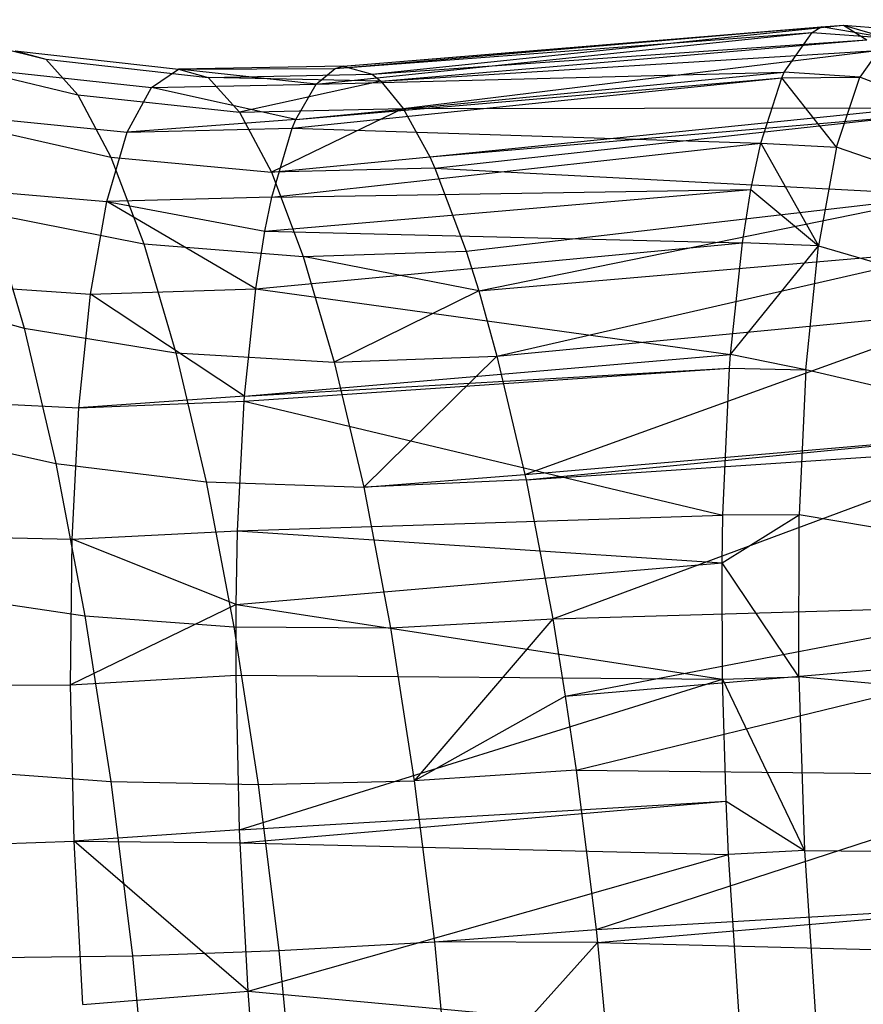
# Model space of a CAD drawing. Extents: x -18.9 to 18.9, y -18.9 to 18.9.
# Tile 48 of 52: x -0.3 to 1.1, y 8.3 to 9.9. Entities that reach past the tile are written whole.
import ezdxf

# ---------------------------------------------------------------- set-up
doc = ezdxf.new("R2010")
doc.units = 0
doc.header["$LTSCALE"] = 2.54
doc.layers.get('0').update_dxf_attribs({"color": 13, "linetype": 'CONTINUOUS'})

# ---------------------------------------------------------------- blocks, each defined once
blk = doc.blocks.new('SATELLITE-S-SENSOR-8011-80')
at = {"color": 0}
for p, q in [((18.7274, 9.9026, 21.0737), (18.987, 9.8378, 21.1312)), ((18.7274, 9.9026, 21.0737), (18.987, 9.8378, 21.1312)), ((19.4619, 9.8224, 21.5747), (20.2592, 9.8907, 21.7158)), ((19.4619, 9.8224, 21.5747), (20.2592, 9.8907, 21.7158)), ((19.4747, 9.8265, 21.5003), (20.2956, 9.8934, 21.5086)), ((19.4747, 9.8265, 21.5003), (20.2956, 9.8934, 21.5086)), ((19.4747, 9.8265, 21.5003), (20.2592, 9.8907, 21.7158)), ((19.4747, 9.8265, 21.5003), (20.2592, 9.8907, 21.7158)), ((19.5227, 9.8131, 21.2354), (20.2956, 9.8934, 21.5086)), ((19.5227, 9.8131, 21.2354), (20.2956, 9.8934, 21.5086)), ((20.2443, 9.8815, 21.8043), (20.2592, 9.8907, 21.7158)), ((20.2443, 9.8815, 21.8043), (20.2592, 9.8907, 21.7158)), ((20.2592, 9.8907, 21.7158), (20.2956, 9.8934, 21.5086)), ((20.2592, 9.8907, 21.7158), (20.2956, 9.8934, 21.5086)), ((20.3676, 9.8725, 21.8235), (20.2592, 9.8907, 21.7158)), ((20.3676, 9.8725, 21.8235), (20.2592, 9.8907, 21.7158)), ((20.2956, 9.8934, 21.5086), (20.334, 9.8698, 21.3032)), ((20.2956, 9.8934, 21.5086), (20.334, 9.8698, 21.3032)), ((20.2956, 9.8934, 21.5086), (20.4183, 9.8843, 21.5313)), ((20.2956, 9.8934, 21.5086), (20.4183, 9.8843, 21.5313)), ((20.2956, 9.8934, 21.5086), (20.3676, 9.8725, 21.8235)), ((20.2956, 9.8934, 21.5086), (20.3676, 9.8725, 21.8235)), ((19.4305, 9.7966, 21.7646), (20.2443, 9.8815, 21.8043)), ((19.4305, 9.7966, 21.7646), (20.2443, 9.8815, 21.8043)), ((19.4619, 9.8224, 21.5747), (20.2443, 9.8815, 21.8043)), ((19.4619, 9.8224, 21.5747), (20.2443, 9.8815, 21.8043)), ((20.1986, 9.8164, 22.0938), (20.2443, 9.8815, 21.8043)), ((20.1986, 9.8164, 22.0938), (20.2443, 9.8815, 21.8043)), ((20.2443, 9.8815, 21.8043), (20.3676, 9.8725, 21.8235)), ((20.2443, 9.8815, 21.8043), (20.3676, 9.8725, 21.8235)), ((20.3676, 9.8725, 21.8235), (20.3225, 9.8082, 22.1097)), ((20.3676, 9.8725, 21.8235), (20.3225, 9.8082, 22.1097)), ((19.5227, 9.8131, 21.2354), (20.334, 9.8698, 21.3032)), ((19.5227, 9.8131, 21.2354), (20.334, 9.8698, 21.3032)), ((19.5367, 9.8016, 21.1621), (20.334, 9.8698, 21.3032)), ((19.5367, 9.8016, 21.1621), (20.334, 9.8698, 21.3032)), ((18.7828, 9.841, 20.7904), (19.0398, 9.7791, 20.8615)), ((18.7828, 9.841, 20.7904), (19.0398, 9.7791, 20.8615)), ((18.9369, 9.8517, 21.4074), (18.987, 9.8378, 21.1312)), ((18.9369, 9.8517, 21.4074), (19.2051, 9.8213, 21.4532)), ((18.9369, 9.8517, 21.4074), (18.987, 9.8378, 21.1312)), ((18.9369, 9.8517, 21.4074), (19.2051, 9.8213, 21.4532)), ((19.5367, 9.8016, 21.1621), (20.3509, 9.8518, 21.2164)), ((19.5367, 9.8016, 21.1621), (20.3509, 9.8518, 21.2164)), ((19.5733, 9.7568, 20.9767), (20.3509, 9.8518, 21.2164)), ((19.5733, 9.7568, 20.9767), (20.3509, 9.8518, 21.2164)), ((18.987, 9.8378, 21.1312), (19.0398, 9.7791, 20.8615)), ((18.987, 9.8378, 21.1312), (19.2536, 9.8077, 21.1854)), ((18.987, 9.8378, 21.1312), (19.0398, 9.7791, 20.8615)), ((18.987, 9.8378, 21.1312), (19.2536, 9.8077, 21.1854)), ((19.4747, 9.8265, 21.5003), (19.2051, 9.8213, 21.4532)), ((19.4747, 9.8265, 21.5003), (19.2051, 9.8213, 21.4532)), ((19.2051, 9.8213, 21.4532), (19.4619, 9.8224, 21.5747)), ((19.2051, 9.8213, 21.4532), (19.4619, 9.8224, 21.5747)), ((19.4305, 9.7966, 21.7646), (19.4619, 9.8224, 21.5747)), ((19.4305, 9.7966, 21.7646), (19.4619, 9.8224, 21.5747)), ((19.4619, 9.8224, 21.5747), (19.4747, 9.8265, 21.5003)), ((19.4619, 9.8224, 21.5747), (19.4747, 9.8265, 21.5003)), ((19.4747, 9.8265, 21.5003), (19.5227, 9.8131, 21.2354)), ((19.4747, 9.8265, 21.5003), (19.5227, 9.8131, 21.2354)), ((18.8909, 9.8207, 21.6828), (19.1604, 9.7912, 21.7202)), ((18.8909, 9.8207, 21.6828), (19.1604, 9.7912, 21.7202)), ((19.1604, 9.7912, 21.7202), (19.2051, 9.8213, 21.4532)), ((19.1604, 9.7912, 21.7202), (19.2051, 9.8213, 21.4532)), ((19.2051, 9.8213, 21.4532), (19.2536, 9.8077, 21.1854)), ((19.2051, 9.8213, 21.4532), (19.2536, 9.8077, 21.1854)), ((19.4305, 9.7966, 21.7646), (19.2051, 9.8213, 21.4532)), ((19.4305, 9.7966, 21.7646), (19.2051, 9.8213, 21.4532)), ((19.2536, 9.8077, 21.1854), (19.5227, 9.8131, 21.2354)), ((19.2536, 9.8077, 21.1854), (19.5227, 9.8131, 21.2354)), ((19.5367, 9.8016, 21.1621), (19.2536, 9.8077, 21.1854)), ((19.2536, 9.8077, 21.1854), (19.3048, 9.7509, 20.924)), ((19.2536, 9.8077, 21.1854), (19.3048, 9.7509, 20.924)), ((19.5367, 9.8016, 21.1621), (19.2536, 9.8077, 21.1854)), ((19.3912, 9.7244, 22.0213), (20.1944, 9.807, 22.1221)), ((19.3912, 9.7244, 22.0213), (20.1944, 9.807, 22.1221)), ((19.3971, 9.7387, 21.981), (20.1986, 9.8164, 22.0938)), ((19.3971, 9.7387, 21.981), (20.1986, 9.8164, 22.0938)), ((19.3971, 9.7387, 21.981), (20.1944, 9.807, 22.1221)), ((19.3971, 9.7387, 21.981), (20.1944, 9.807, 22.1221)), ((19.4305, 9.7966, 21.7646), (20.1986, 9.8164, 22.0938)), ((19.4305, 9.7966, 21.7646), (20.1986, 9.8164, 22.0938)), ((19.5227, 9.8131, 21.2354), (19.5367, 9.8016, 21.1621)), ((19.5227, 9.8131, 21.2354), (19.5367, 9.8016, 21.1621)), ((20.16, 9.7002, 22.368), (20.1944, 9.807, 22.1221)), ((20.16, 9.7002, 22.368), (20.1944, 9.807, 22.1221)), ((20.1944, 9.807, 22.1221), (20.1986, 9.8164, 22.0938)), ((20.1944, 9.807, 22.1221), (20.1986, 9.8164, 22.0938)), ((20.1944, 9.807, 22.1221), (20.3225, 9.8082, 22.1097)), ((20.1944, 9.807, 22.1221), (20.3225, 9.8082, 22.1097)), ((20.2844, 9.6933, 22.3807), (20.1944, 9.807, 22.1221)), ((20.2844, 9.6933, 22.3807), (20.1944, 9.807, 22.1221)), ((20.3225, 9.8082, 22.1097), (20.1986, 9.8164, 22.0938)), ((20.3225, 9.8082, 22.1097), (20.1986, 9.8164, 22.0938)), ((20.2844, 9.6933, 22.3807), (20.3225, 9.8082, 22.1097)), ((20.2844, 9.6933, 22.3807), (20.3225, 9.8082, 22.1097)), ((20.4394, 9.7636, 22.1128), (20.3225, 9.8082, 22.1097)), ((20.4394, 9.7636, 22.1128), (20.3225, 9.8082, 22.1097)), ((19.1207, 9.7181, 21.9797), (19.1604, 9.7912, 21.7202)), ((19.1207, 9.7181, 21.9797), (19.1604, 9.7912, 21.7202)), ((19.1604, 9.7912, 21.7202), (19.4305, 9.7966, 21.7646)), ((19.1604, 9.7912, 21.7202), (19.4305, 9.7966, 21.7646)), ((19.3971, 9.7387, 21.981), (19.1604, 9.7912, 21.7202)), ((19.3971, 9.7387, 21.981), (19.1604, 9.7912, 21.7202)), ((19.5367, 9.8016, 21.1621), (19.3048, 9.7509, 20.924)), ((19.5367, 9.8016, 21.1621), (19.3048, 9.7509, 20.924)), ((19.3971, 9.7387, 21.981), (19.4305, 9.7966, 21.7646)), ((19.3971, 9.7387, 21.981), (19.4305, 9.7966, 21.7646)), ((19.5367, 9.8016, 21.1621), (19.5733, 9.7568, 20.9767)), ((19.5367, 9.8016, 21.1621), (19.5733, 9.7568, 20.9767)), ((19.0398, 9.7791, 20.8615), (19.0938, 9.6773, 20.6053)), ((19.0398, 9.7791, 20.8615), (19.3048, 9.7509, 20.924)), ((19.0398, 9.7791, 20.8615), (19.0938, 9.6773, 20.6053)), ((19.0398, 9.7791, 20.8615), (19.3048, 9.7509, 20.924)), ((19.5733, 9.7568, 20.9767), (20.4083, 9.7579, 20.937)), ((19.5733, 9.7568, 20.9767), (20.4083, 9.7579, 20.937)), ((19.6169, 9.6774, 20.7691), (20.4083, 9.7579, 20.937)), ((19.6169, 9.6774, 20.7691), (20.4083, 9.7579, 20.937)), ((18.8499, 9.7453, 21.9504), (19.1207, 9.7181, 21.9797)), ((18.8499, 9.7453, 21.9504), (19.1207, 9.7181, 21.9797)), ((19.3048, 9.7509, 20.924), (19.5733, 9.7568, 20.9767)), ((19.3048, 9.7509, 20.924), (19.5733, 9.7568, 20.9767)), ((19.3048, 9.7509, 20.924), (19.3572, 9.6522, 20.6755)), ((19.3048, 9.7509, 20.924), (19.3572, 9.6522, 20.6755)), ((19.5733, 9.7568, 20.9767), (19.3572, 9.6522, 20.6755)), ((19.5733, 9.7568, 20.9767), (19.3572, 9.6522, 20.6755)), ((19.5733, 9.7568, 20.9767), (19.6169, 9.6774, 20.7691)), ((19.5733, 9.7568, 20.9767), (19.6169, 9.6774, 20.7691)), ((19.6169, 9.6774, 20.7691), (20.4141, 9.7457, 20.9102)), ((19.6169, 9.6774, 20.7691), (20.4141, 9.7457, 20.9102)), ((19.6252, 9.6591, 20.7309), (20.4141, 9.7457, 20.9102)), ((19.6252, 9.6591, 20.7309), (20.4141, 9.7457, 20.9102)), ((18.8396, 9.7341, 20.5213), (19.0938, 9.6773, 20.6053)), ((18.8396, 9.7341, 20.5213), (19.0938, 9.6773, 20.6053)), ((19.3971, 9.7387, 21.981), (19.1207, 9.7181, 21.9797)), ((19.3971, 9.7387, 21.981), (19.1207, 9.7181, 21.9797)), ((19.3912, 9.7244, 22.0213), (19.3971, 9.7387, 21.981)), ((19.3912, 9.7244, 22.0213), (19.3971, 9.7387, 21.981)), ((19.0871, 9.6041, 22.2248), (19.1207, 9.7181, 21.9797)), ((19.0871, 9.6041, 22.2248), (19.1207, 9.7181, 21.9797)), ((19.1207, 9.7181, 21.9797), (19.3912, 9.7244, 22.0213)), ((19.1207, 9.7181, 21.9797), (19.3912, 9.7244, 22.0213)), ((19.358, 9.6116, 22.2638), (19.3912, 9.7244, 22.0213)), ((19.358, 9.6116, 22.2638), (19.3912, 9.7244, 22.0213)), ((19.3912, 9.7244, 22.0213), (20.16, 9.7002, 22.368)), ((19.3912, 9.7244, 22.0213), (20.16, 9.7002, 22.368)), ((19.358, 9.6116, 22.2638), (20.16, 9.7002, 22.368)), ((19.358, 9.6116, 22.2638), (20.16, 9.7002, 22.368)), ((20.1438, 9.624, 22.4966), (20.16, 9.7002, 22.368)), ((20.1438, 9.624, 22.4966), (20.16, 9.7002, 22.368)), ((20.16, 9.7002, 22.368), (20.2844, 9.6933, 22.3807)), ((20.16, 9.7002, 22.368), (20.2844, 9.6933, 22.3807)), ((20.16, 9.7002, 22.368), (20.2545, 9.5316, 22.6278)), ((20.16, 9.7002, 22.368), (20.2545, 9.5316, 22.6278)), ((20.2844, 9.6933, 22.3807), (20.2545, 9.5316, 22.6278)), ((20.2844, 9.6933, 22.3807), (20.2545, 9.5316, 22.6278)), ((20.4026, 9.6527, 22.3745), (20.2844, 9.6933, 22.3807)), ((20.4026, 9.6527, 22.3745), (20.2844, 9.6933, 22.3807)), ((19.0938, 9.6773, 20.6053), (19.1478, 9.535, 20.3691)), ((19.0938, 9.6773, 20.6053), (19.3572, 9.6522, 20.6755)), ((19.0938, 9.6773, 20.6053), (19.1478, 9.535, 20.3691)), ((19.0938, 9.6773, 20.6053), (19.3572, 9.6522, 20.6755)), ((19.3572, 9.6522, 20.6755), (19.6169, 9.6774, 20.7691)), ((19.3572, 9.6522, 20.6755), (19.6169, 9.6774, 20.7691)), ((19.6169, 9.6774, 20.7691), (19.6252, 9.6591, 20.7309)), ((19.6169, 9.6774, 20.7691), (19.6252, 9.6591, 20.7309)), ((19.6252, 9.6591, 20.7309), (19.3572, 9.6522, 20.6755)), ((19.6252, 9.6591, 20.7309), (19.3572, 9.6522, 20.6755)), ((19.3572, 9.6522, 20.6755), (19.4095, 9.5142, 20.4465)), ((19.3572, 9.6522, 20.6755), (19.4095, 9.5142, 20.4465)), ((19.6252, 9.6591, 20.7309), (19.677, 9.5226, 20.5043)), ((19.6252, 9.6591, 20.7309), (19.677, 9.5226, 20.5043)), ((19.6252, 9.6591, 20.7309), (20.4662, 9.6147, 20.6795)), ((19.6252, 9.6591, 20.7309), (20.4662, 9.6147, 20.6795)), ((18.8153, 9.6278, 22.2033), (19.0871, 9.6041, 22.2248)), ((18.8153, 9.6278, 22.2033), (19.0871, 9.6041, 22.2248)), ((19.3465, 9.5557, 22.3555), (20.1438, 9.624, 22.4966)), ((19.3465, 9.5557, 22.3555), (20.1438, 9.624, 22.4966)), ((19.358, 9.6116, 22.2638), (20.1438, 9.624, 22.4966)), ((19.358, 9.6116, 22.2638), (20.1438, 9.624, 22.4966)), ((19.677, 9.5226, 20.5043), (20.4662, 9.6147, 20.6795)), ((19.677, 9.5226, 20.5043), (20.4662, 9.6147, 20.6795)), ((19.6974, 9.4578, 20.4204), (20.4662, 9.6147, 20.6795)), ((19.6974, 9.4578, 20.4204), (20.4662, 9.6147, 20.6795)), ((20.1298, 9.5366, 22.618), (20.1438, 9.624, 22.4966)), ((20.1298, 9.5366, 22.618), (20.1438, 9.624, 22.4966)), ((20.1438, 9.624, 22.4966), (20.2545, 9.5316, 22.6278)), ((20.1438, 9.624, 22.4966), (20.2545, 9.5316, 22.6278)), ((19.0604, 9.4521, 22.4493), (19.0871, 9.6041, 22.2248)), ((19.0604, 9.4521, 22.4493), (19.0871, 9.6041, 22.2248)), ((19.358, 9.6116, 22.2638), (19.0871, 9.6041, 22.2248)), ((19.358, 9.6116, 22.2638), (19.0871, 9.6041, 22.2248)), ((19.0871, 9.6041, 22.2248), (19.3465, 9.5557, 22.3555)), ((19.3315, 9.4611, 22.4859), (19.0871, 9.6041, 22.2248)), ((19.3315, 9.4611, 22.4859), (19.0871, 9.6041, 22.2248)), ((19.0871, 9.6041, 22.2248), (19.3465, 9.5557, 22.3555)), ((19.3465, 9.5557, 22.3555), (19.358, 9.6116, 22.2638)), ((19.3465, 9.5557, 22.3555), (19.358, 9.6116, 22.2638)), ((18.8963, 9.5846, 20.2733), (18.9514, 9.3964, 20.0527)), ((18.8963, 9.5846, 20.2733), (19.1478, 9.535, 20.3691)), ((18.8963, 9.5846, 20.2733), (18.9514, 9.3964, 20.0527)), ((18.8963, 9.5846, 20.2733), (19.1478, 9.535, 20.3691)), ((19.3315, 9.4611, 22.4859), (19.3465, 9.5557, 22.3555)), ((19.3315, 9.4611, 22.4859), (19.3465, 9.5557, 22.3555)), ((19.3465, 9.5557, 22.3555), (20.1298, 9.5366, 22.618)), ((19.3465, 9.5557, 22.3555), (20.1298, 9.5366, 22.618)), ((19.1478, 9.535, 20.3691), (19.2003, 9.3558, 20.1591)), ((19.1478, 9.535, 20.3691), (19.4095, 9.5142, 20.4465)), ((19.1478, 9.535, 20.3691), (19.2003, 9.3558, 20.1591)), ((19.1478, 9.535, 20.3691), (19.4095, 9.5142, 20.4465)), ((19.3315, 9.4611, 22.4859), (20.1298, 9.5366, 22.618)), ((19.3315, 9.4611, 22.4859), (20.1298, 9.5366, 22.618)), ((20.1105, 9.3532, 22.8157), (20.1298, 9.5366, 22.618)), ((20.1105, 9.3532, 22.8157), (20.1298, 9.5366, 22.618)), ((20.1105, 9.3532, 22.8157), (20.2545, 9.5316, 22.6278)), ((20.1105, 9.3532, 22.8157), (20.2545, 9.5316, 22.6278)), ((20.2545, 9.5316, 22.6278), (20.1298, 9.5366, 22.618)), ((20.2545, 9.5316, 22.6278), (20.1298, 9.5366, 22.618)), ((20.2338, 9.3284, 22.843), (20.2545, 9.5316, 22.6278)), ((20.2338, 9.3284, 22.843), (20.2545, 9.5316, 22.6278)), ((20.2545, 9.5316, 22.6278), (20.3737, 9.4966, 22.6131)), ((20.2545, 9.5316, 22.6278), (20.3737, 9.4966, 22.6131)), ((19.4095, 9.5142, 20.4465), (19.677, 9.5226, 20.5043)), ((19.4095, 9.5142, 20.4465), (19.677, 9.5226, 20.5043)), ((19.677, 9.5226, 20.5043), (19.6974, 9.4578, 20.4204)), ((19.677, 9.5226, 20.5043), (19.6974, 9.4578, 20.4204)), ((19.6974, 9.4578, 20.4204), (20.4947, 9.5261, 20.5615)), ((19.6974, 9.4578, 20.4204), (20.4947, 9.5261, 20.5615)), ((19.7273, 9.3507, 20.3028), (20.4947, 9.5261, 20.5615)), ((19.7273, 9.3507, 20.3028), (20.4947, 9.5261, 20.5615)), ((19.6974, 9.4578, 20.4204), (19.4095, 9.5142, 20.4465)), ((19.4095, 9.5142, 20.4465), (19.4604, 9.3405, 20.2429)), ((19.4095, 9.5142, 20.4465), (19.4604, 9.3405, 20.2429)), ((19.6974, 9.4578, 20.4204), (19.4095, 9.5142, 20.4465)), ((18.7877, 9.4709, 22.4348), (19.0604, 9.4521, 22.4493)), ((18.7877, 9.4709, 22.4348), (19.0604, 9.4521, 22.4493)), ((18.7179, 9.4617, 19.9256), (18.9514, 9.3964, 20.0527)), ((18.7179, 9.4617, 19.9256), (18.9514, 9.3964, 20.0527)), ((19.0413, 9.2659, 22.6473), (19.0604, 9.4521, 22.4493)), ((19.0413, 9.2659, 22.6473), (19.0604, 9.4521, 22.4493)), ((19.0604, 9.4521, 22.4493), (19.3315, 9.4611, 22.4859)), ((19.0604, 9.4521, 22.4493), (19.3315, 9.4611, 22.4859)), ((19.3132, 9.2849, 22.6746), (19.0604, 9.4521, 22.4493)), ((19.3132, 9.2849, 22.6746), (19.0604, 9.4521, 22.4493)), ((19.3132, 9.2849, 22.6746), (19.3315, 9.4611, 22.4859)), ((19.3132, 9.2849, 22.6746), (19.3315, 9.4611, 22.4859)), ((19.3315, 9.4611, 22.4859), (20.1105, 9.3532, 22.8157)), ((19.3315, 9.4611, 22.4859), (20.1105, 9.3532, 22.8157)), ((19.6974, 9.4578, 20.4204), (19.4604, 9.3405, 20.2429)), ((19.6974, 9.4578, 20.4204), (19.4604, 9.3405, 20.2429)), ((19.6974, 9.4578, 20.4204), (19.7273, 9.3507, 20.3028)), ((19.6974, 9.4578, 20.4204), (19.7273, 9.3507, 20.3028)), ((19.7273, 9.3507, 20.3028), (20.5225, 9.427, 20.452)), ((19.7273, 9.3507, 20.3028), (20.5225, 9.427, 20.452)), ((19.7731, 9.1566, 20.1379), (20.5225, 9.427, 20.452)), ((19.7731, 9.1566, 20.1379), (20.5225, 9.427, 20.452)), ((18.9514, 9.3964, 20.0527), (19.0036, 9.1745, 19.8654)), ((18.9514, 9.3964, 20.0527), (19.2003, 9.3558, 20.1591)), ((18.9514, 9.3964, 20.0527), (19.0036, 9.1745, 19.8654)), ((18.9514, 9.3964, 20.0527), (19.2003, 9.3558, 20.1591)), ((19.2003, 9.3558, 20.1591), (19.25, 9.1444, 19.9807)), ((19.2003, 9.3558, 20.1591), (19.4604, 9.3405, 20.2429)), ((19.2003, 9.3558, 20.1591), (19.25, 9.1444, 19.9807)), ((19.2003, 9.3558, 20.1591), (19.4604, 9.3405, 20.2429)), ((19.3132, 9.2849, 22.6746), (20.1105, 9.3532, 22.8157)), ((19.3132, 9.2849, 22.6746), (20.1105, 9.3532, 22.8157)), ((19.4604, 9.3405, 20.2429), (19.7273, 9.3507, 20.3028)), ((19.4604, 9.3405, 20.2429), (19.7273, 9.3507, 20.3028)), ((19.4604, 9.3405, 20.2429), (19.5086, 9.1355, 20.07)), ((19.4604, 9.3405, 20.2429), (19.5086, 9.1355, 20.07)), ((19.7273, 9.3507, 20.3028), (19.5086, 9.1355, 20.07)), ((19.7273, 9.3507, 20.3028), (19.5086, 9.1355, 20.07)), ((19.7273, 9.3507, 20.3028), (19.7731, 9.1566, 20.1379)), ((19.7273, 9.3507, 20.3028), (19.7731, 9.1566, 20.1379)), ((20.1089, 9.3309, 22.8358), (20.1105, 9.3532, 22.8157)), ((20.1089, 9.3309, 22.8358), (20.1105, 9.3532, 22.8157)), ((20.2338, 9.3284, 22.843), (20.1105, 9.3532, 22.8157)), ((20.2338, 9.3284, 22.843), (20.1105, 9.3532, 22.8157)), ((19.3126, 9.2769, 22.6818), (20.1089, 9.3309, 22.8358)), ((19.3126, 9.2769, 22.6818), (20.1089, 9.3309, 22.8358)), ((19.3132, 9.2849, 22.6746), (20.1089, 9.3309, 22.8358)), ((19.3132, 9.2849, 22.6746), (20.1089, 9.3309, 22.8358)), ((20.0979, 9.0897, 23.0143), (20.1089, 9.3309, 22.8358)), ((20.0979, 9.0897, 23.0143), (20.1089, 9.3309, 22.8358)), ((20.1089, 9.3309, 22.8358), (20.2338, 9.3284, 22.843)), ((20.1089, 9.3309, 22.8358), (20.2338, 9.3284, 22.843)), ((20.2338, 9.3284, 22.843), (20.223, 9.09, 23.0195)), ((20.2338, 9.3284, 22.843), (20.223, 9.09, 23.0195)), ((20.3537, 9.3003, 22.821), (20.2338, 9.3284, 22.843)), ((20.3537, 9.3003, 22.821), (20.2338, 9.3284, 22.843)), ((18.768, 9.2789, 22.639), (19.0413, 9.2659, 22.6473)), ((18.768, 9.2789, 22.639), (19.0413, 9.2659, 22.6473)), ((19.3132, 9.2849, 22.6746), (19.0413, 9.2659, 22.6473)), ((19.3132, 9.2849, 22.6746), (19.0413, 9.2659, 22.6473)), ((19.0413, 9.2659, 22.6473), (19.3126, 9.2769, 22.6818)), ((19.0413, 9.2659, 22.6473), (19.3126, 9.2769, 22.6818)), ((19.3017, 9.0638, 22.8465), (19.3126, 9.2769, 22.6818)), ((19.3017, 9.0638, 22.8465), (19.3126, 9.2769, 22.6818)), ((19.3126, 9.2769, 22.6818), (19.3132, 9.2849, 22.6746)), ((19.3126, 9.2769, 22.6818), (19.3132, 9.2849, 22.6746)), ((19.3126, 9.2769, 22.6818), (20.0979, 9.0897, 23.0143)), ((19.3126, 9.2769, 22.6818), (20.0979, 9.0897, 23.0143)), ((19.0303, 9.0505, 22.8137), (19.0413, 9.2659, 22.6473)), ((19.0303, 9.0505, 22.8137), (19.0413, 9.2659, 22.6473)), ((18.7735, 9.2251, 19.726), (19.0036, 9.1745, 19.8654)), ((18.7735, 9.2251, 19.726), (19.0036, 9.1745, 19.8654)), ((19.7731, 9.1566, 20.1379), (20.5704, 9.2248, 20.279)), ((19.7731, 9.1566, 20.1379), (20.5704, 9.2248, 20.279)), ((19.775, 9.1479, 20.1317), (20.5704, 9.2248, 20.279)), ((19.775, 9.1479, 20.1317), (20.5704, 9.2248, 20.279)), ((19.775, 9.1479, 20.1317), (20.5755, 9.2007, 20.2619)), ((19.775, 9.1479, 20.1317), (20.5755, 9.2007, 20.2619)), ((19.8187, 8.9195, 19.9954), (20.5755, 9.2007, 20.2619)), ((19.8187, 8.9195, 19.9954), (20.5755, 9.2007, 20.2619)), ((19.0036, 9.1745, 19.8654), (19.0514, 8.9244, 19.7161)), ((19.0036, 9.1745, 19.8654), (19.25, 9.1444, 19.9807)), ((19.0036, 9.1745, 19.8654), (19.0514, 8.9244, 19.7161)), ((19.0036, 9.1745, 19.8654), (19.25, 9.1444, 19.9807)), ((19.25, 9.1444, 19.9807), (19.2955, 8.9063, 19.8386)), ((19.25, 9.1444, 19.9807), (19.5086, 9.1355, 20.07)), ((19.25, 9.1444, 19.9807), (19.2955, 8.9063, 19.8386)), ((19.25, 9.1444, 19.9807), (19.5086, 9.1355, 20.07)), ((19.5086, 9.1355, 20.07), (19.7731, 9.1566, 20.1379)), ((19.5086, 9.1355, 20.07), (19.7731, 9.1566, 20.1379)), ((19.775, 9.1479, 20.1317), (19.5086, 9.1355, 20.07)), ((19.775, 9.1479, 20.1317), (19.5086, 9.1355, 20.07)), ((19.7731, 9.1566, 20.1379), (19.775, 9.1479, 20.1317)), ((19.7731, 9.1566, 20.1379), (19.775, 9.1479, 20.1317)), ((19.775, 9.1479, 20.1317), (19.8187, 8.9195, 19.9954)), ((19.775, 9.1479, 20.1317), (19.8187, 8.9195, 19.9954)), ((19.5086, 9.1355, 20.07), (19.5527, 8.9047, 19.9322)), ((19.5086, 9.1355, 20.07), (19.5527, 8.9047, 19.9322)), ((19.3017, 9.0638, 22.8465), (20.0979, 9.0897, 23.0143)), ((19.3017, 9.0638, 22.8465), (20.0979, 9.0897, 23.0143)), ((20.0966, 9.0115, 23.0594), (20.223, 9.09, 23.0195)), ((20.0966, 9.0115, 23.0594), (20.223, 9.09, 23.0195)), ((20.0966, 9.0115, 23.0594), (20.0979, 9.0897, 23.0143)), ((20.0966, 9.0115, 23.0594), (20.0979, 9.0897, 23.0143)), ((20.223, 9.09, 23.0195), (20.0979, 9.0897, 23.0143)), ((20.223, 9.09, 23.0195), (20.0979, 9.0897, 23.0143)), ((20.2224, 8.8242, 23.1515), (20.223, 9.09, 23.0195)), ((20.2224, 8.8242, 23.1515), (20.223, 9.09, 23.0195)), ((20.3433, 9.0701, 22.9914), (20.223, 9.09, 23.0195)), ((20.3433, 9.0701, 22.9914), (20.223, 9.09, 23.0195)), ((19.0303, 9.0505, 22.8137), (19.3017, 9.0638, 22.8465)), ((19.0303, 9.0505, 22.8137), (19.3017, 9.0638, 22.8465)), ((19.2994, 8.9433, 22.9183), (19.3017, 9.0638, 22.8465)), ((19.2994, 8.9433, 22.9183), (19.3017, 9.0638, 22.8465)), ((19.3017, 9.0638, 22.8465), (20.0966, 9.0115, 23.0594)), ((19.3017, 9.0638, 22.8465), (20.0966, 9.0115, 23.0594)), ((18.7567, 9.0567, 22.8106), (19.0303, 9.0505, 22.8137)), ((18.7567, 9.0567, 22.8106), (19.0303, 9.0505, 22.8137)), ((19.0277, 8.8113, 22.9441), (19.0303, 9.0505, 22.8137)), ((19.0277, 8.8113, 22.9441), (19.0303, 9.0505, 22.8137)), ((19.2994, 8.9433, 22.9183), (19.0303, 9.0505, 22.8137)), ((19.2994, 8.9433, 22.9183), (19.0303, 9.0505, 22.8137)), ((19.2994, 8.9433, 22.9183), (20.0966, 9.0115, 23.0594)), ((19.2994, 8.9433, 22.9183), (20.0966, 9.0115, 23.0594)), ((20.0973, 8.8207, 23.1479), (20.0966, 9.0115, 23.0594)), ((20.0973, 8.8207, 23.1479), (20.0966, 9.0115, 23.0594)), ((20.2224, 8.8242, 23.1515), (20.0966, 9.0115, 23.0594)), ((20.2224, 8.8242, 23.1515), (20.0966, 9.0115, 23.0594)), ((18.8245, 8.9586, 19.5669), (19.0514, 8.9244, 19.7161)), ((18.8245, 8.9586, 19.5669), (19.0514, 8.9244, 19.7161)), ((19.2994, 8.9433, 22.9183), (19.0277, 8.8113, 22.9441)), ((19.2994, 8.9433, 22.9183), (19.0277, 8.8113, 22.9441)), ((19.2992, 8.8271, 22.9756), (19.2994, 8.9433, 22.9183)), ((19.2992, 8.8271, 22.9756), (19.2994, 8.9433, 22.9183)), ((19.2994, 8.9433, 22.9183), (20.0973, 8.8207, 23.1479)), ((19.2994, 8.9433, 22.9183), (20.0973, 8.8207, 23.1479)), ((19.8187, 8.9195, 19.9954), (20.6235, 8.943, 20.1153)), ((19.8187, 8.9195, 19.9954), (20.6235, 8.943, 20.1153)), ((19.8394, 8.7926, 19.9394), (20.6235, 8.943, 20.1153)), ((19.8394, 8.7926, 19.9394), (20.6235, 8.943, 20.1153)), ((19.0514, 8.9244, 19.7161), (19.0936, 8.6528, 19.6088)), ((19.0514, 8.9244, 19.7161), (19.2955, 8.9063, 19.8386)), ((19.0514, 8.9244, 19.7161), (19.0936, 8.6528, 19.6088)), ((19.0514, 8.9244, 19.7161), (19.2955, 8.9063, 19.8386)), ((19.5527, 8.9047, 19.9322), (19.8187, 8.9195, 19.9954)), ((19.5527, 8.9047, 19.9322), (19.8187, 8.9195, 19.9954)), ((19.8187, 8.9195, 19.9954), (19.5917, 8.6539, 19.8331)), ((19.8187, 8.9195, 19.9954), (19.5917, 8.6539, 19.8331)), ((19.8187, 8.9195, 19.9954), (19.8394, 8.7926, 19.9394)), ((19.8187, 8.9195, 19.9954), (19.8394, 8.7926, 19.9394)), ((19.2955, 8.9063, 19.8386), (19.3357, 8.6477, 19.7364)), ((19.2955, 8.9063, 19.8386), (19.5527, 8.9047, 19.9322)), ((19.2955, 8.9063, 19.8386), (19.3357, 8.6477, 19.7364)), ((19.2955, 8.9063, 19.8386), (19.5527, 8.9047, 19.9322)), ((19.5527, 8.9047, 19.9322), (19.5917, 8.6539, 19.8331)), ((19.5527, 8.9047, 19.9322), (19.5917, 8.6539, 19.8331)), ((19.8394, 8.7926, 19.9394), (20.6367, 8.8608, 20.0805)), ((19.8394, 8.7926, 19.9394), (20.6367, 8.8608, 20.0805)), ((19.8573, 8.6714, 19.8973), (20.6367, 8.8608, 20.0805)), ((19.8573, 8.6714, 19.8973), (20.6367, 8.8608, 20.0805)), ((19.0277, 8.8113, 22.9441), (19.2992, 8.8271, 22.9756)), ((19.0277, 8.8113, 22.9441), (19.2992, 8.8271, 22.9756)), ((19.3049, 8.5732, 23.0658), (19.2992, 8.8271, 22.9756)), ((19.2992, 8.8271, 22.9756), (20.0973, 8.8207, 23.1479)), ((19.2992, 8.8271, 22.9756), (20.0973, 8.8207, 23.1479)), ((19.3049, 8.5732, 23.0658), (19.2992, 8.8271, 22.9756)), ((19.3049, 8.5732, 23.0658), (20.0973, 8.8207, 23.1479)), ((19.3049, 8.5732, 23.0658), (20.0973, 8.8207, 23.1479)), ((20.0973, 8.8207, 23.1479), (20.2224, 8.8242, 23.1515)), ((20.0973, 8.8207, 23.1479), (20.2224, 8.8242, 23.1515)), ((20.103, 8.6206, 23.2123), (20.0973, 8.8207, 23.1479)), ((20.0973, 8.8207, 23.1479), (20.232, 8.5395, 23.2348)), ((20.0973, 8.8207, 23.1479), (20.232, 8.5395, 23.2348)), ((20.103, 8.6206, 23.2123), (20.0973, 8.8207, 23.1479)), ((20.3427, 8.8134, 23.1189), (20.2224, 8.8242, 23.1515)), ((20.2224, 8.8242, 23.1515), (20.232, 8.5395, 23.2348)), ((20.2224, 8.8242, 23.1515), (20.232, 8.5395, 23.2348)), ((20.3427, 8.8134, 23.1189), (20.2224, 8.8242, 23.1515)), ((18.754, 8.81, 22.9452), (19.0277, 8.8113, 22.9441)), ((18.754, 8.81, 22.9452), (19.0277, 8.8113, 22.9441)), ((19.0335, 8.5547, 23.0353), (19.0277, 8.8113, 22.9441)), ((19.0335, 8.5547, 23.0353), (19.0277, 8.8113, 22.9441)), ((19.5917, 8.6539, 19.8331), (19.8394, 8.7926, 19.9394)), ((19.5917, 8.6539, 19.8331), (19.8394, 8.7926, 19.9394)), ((19.8394, 8.7926, 19.9394), (19.8573, 8.6714, 19.8973)), ((19.8394, 8.7926, 19.9394), (19.8573, 8.6714, 19.8973)), ((18.8695, 8.6691, 19.4525), (19.0936, 8.6528, 19.6088)), ((18.8695, 8.6691, 19.4525), (19.0936, 8.6528, 19.6088)), ((19.8573, 8.6714, 19.8973), (19.5917, 8.6539, 19.8331)), ((19.8573, 8.6714, 19.8973), (19.5917, 8.6539, 19.8331)), ((19.8573, 8.6714, 19.8973), (19.8898, 8.41, 19.8401)), ((19.8573, 8.6714, 19.8973), (19.8898, 8.41, 19.8401)), ((19.8573, 8.6714, 19.8973), (20.665, 8.6623, 20.0169)), ((19.8573, 8.6714, 19.8973), (20.665, 8.6623, 20.0169)), ((19.8898, 8.41, 19.8401), (20.665, 8.6623, 20.0169)), ((19.8898, 8.41, 19.8401), (20.665, 8.6623, 20.0169)), ((19.0936, 8.6528, 19.6088), (19.1292, 8.3666, 19.5462)), ((19.0936, 8.6528, 19.6088), (19.3357, 8.6477, 19.7364)), ((19.0936, 8.6528, 19.6088), (19.1292, 8.3666, 19.5462)), ((19.0936, 8.6528, 19.6088), (19.3357, 8.6477, 19.7364)), ((19.3357, 8.6477, 19.7364), (19.5917, 8.6539, 19.8331)), ((19.3357, 8.6477, 19.7364), (19.5917, 8.6539, 19.8331)), ((19.3357, 8.6477, 19.7364), (19.3696, 8.3752, 19.6767)), ((19.3357, 8.6477, 19.7364), (19.3696, 8.3752, 19.6767)), ((19.5917, 8.6539, 19.8331), (19.6246, 8.3897, 19.7753)), ((19.5917, 8.6539, 19.8331), (19.6246, 8.3897, 19.7753)), ((19.3049, 8.5732, 23.0658), (20.103, 8.6206, 23.2123)), ((19.3049, 8.5732, 23.0658), (20.103, 8.6206, 23.2123)), ((19.3058, 8.5523, 23.0712), (20.103, 8.6206, 23.2123)), ((19.3058, 8.5523, 23.0712), (20.103, 8.6206, 23.2123)), ((20.107, 8.5327, 23.2323), (20.103, 8.6206, 23.2123)), ((20.103, 8.6206, 23.2123), (20.232, 8.5395, 23.2348)), ((20.103, 8.6206, 23.2123), (20.232, 8.5395, 23.2348)), ((20.107, 8.5327, 23.2323), (20.103, 8.6206, 23.2123)), ((19.3049, 8.5732, 23.0658), (19.0335, 8.5547, 23.0353)), ((19.3049, 8.5732, 23.0658), (19.0335, 8.5547, 23.0353)), ((19.3058, 8.5523, 23.0712), (19.3049, 8.5732, 23.0658)), ((19.3058, 8.5523, 23.0712), (19.3049, 8.5732, 23.0658)), ((18.76, 8.5453, 23.0392), (19.0335, 8.5547, 23.0353)), ((18.76, 8.5453, 23.0392), (19.0335, 8.5547, 23.0353)), ((19.0335, 8.5547, 23.0353), (19.3058, 8.5523, 23.0712)), ((19.0477, 8.2871, 23.0848), (19.0335, 8.5547, 23.0353)), ((19.0477, 8.2871, 23.0848), (19.0335, 8.5547, 23.0353)), ((19.3189, 8.3085, 23.1148), (19.0335, 8.5547, 23.0353)), ((19.3189, 8.3085, 23.1148), (19.0335, 8.5547, 23.0353)), ((19.0335, 8.5547, 23.0353), (19.3058, 8.5523, 23.0712)), ((19.3189, 8.3085, 23.1148), (19.3058, 8.5523, 23.0712)), ((19.3058, 8.5523, 23.0712), (20.107, 8.5327, 23.2323)), ((19.3058, 8.5523, 23.0712), (20.107, 8.5327, 23.2323)), ((19.3189, 8.3085, 23.1148), (19.3058, 8.5523, 23.0712)), ((19.3189, 8.3085, 23.1148), (20.107, 8.5327, 23.2323)), ((19.3189, 8.3085, 23.1148), (20.107, 8.5327, 23.2323)), ((20.232, 8.5395, 23.2348), (20.107, 8.5327, 23.2323)), ((20.232, 8.5395, 23.2348), (20.107, 8.5327, 23.2323)), ((20.1268, 8.2348, 23.2646), (20.107, 8.5327, 23.2323)), ((20.1268, 8.2348, 23.2646), (20.107, 8.5327, 23.2323)), ((20.232, 8.5395, 23.2348), (20.352, 8.5385, 23.1993)), ((20.232, 8.5395, 23.2348), (20.352, 8.5385, 23.1993)), ((20.232, 8.5395, 23.2348), (20.2515, 8.2451, 23.2668)), ((20.232, 8.5395, 23.2348), (20.2515, 8.2451, 23.2668)), ((19.8898, 8.41, 19.8401), (20.6894, 8.457, 19.9785)), ((19.8898, 8.41, 19.8401), (20.6894, 8.457, 19.9785)), ((19.8921, 8.3887, 19.8374), (20.6894, 8.457, 19.9785)), ((19.8921, 8.3887, 19.8374), (20.6894, 8.457, 19.9785)), ((19.6246, 8.3897, 19.7753), (19.8898, 8.41, 19.8401)), ((19.6246, 8.3897, 19.7753), (19.8898, 8.41, 19.8401)), ((19.8898, 8.41, 19.8401), (19.8921, 8.3887, 19.8374)), ((19.8898, 8.41, 19.8401), (19.8921, 8.3887, 19.8374)), ((19.3696, 8.3752, 19.6767), (19.6246, 8.3897, 19.7753)), ((19.3696, 8.3752, 19.6767), (19.6246, 8.3897, 19.7753)), ((19.8921, 8.3887, 19.8374), (19.6246, 8.3897, 19.7753)), ((19.6246, 8.3897, 19.7753), (19.6504, 8.119, 19.7602)), ((19.6246, 8.3897, 19.7753), (19.6504, 8.119, 19.7602)), ((19.8921, 8.3887, 19.8374), (19.6246, 8.3897, 19.7753)), ((19.8921, 8.3887, 19.8374), (19.6504, 8.119, 19.7602)), ((19.8921, 8.3887, 19.8374), (19.6504, 8.119, 19.7602)), ((19.8921, 8.3887, 19.8374), (19.9153, 8.1421, 19.8252)), ((19.8921, 8.3887, 19.8374), (19.9153, 8.1421, 19.8252)), ((19.8921, 8.3887, 19.8374), (20.6985, 8.3677, 19.9699)), ((19.8921, 8.3887, 19.8374), (20.6985, 8.3677, 19.9699)), ((19.1292, 8.3666, 19.5462), (19.3696, 8.3752, 19.6767)), ((19.1292, 8.3666, 19.5462), (19.3696, 8.3752, 19.6767)), ((19.3696, 8.3752, 19.6767), (19.3963, 8.0959, 19.6612)), ((19.3696, 8.3752, 19.6767), (19.3963, 8.0959, 19.6612)), ((18.9074, 8.3641, 19.3858), (19.1292, 8.3666, 19.5462)), ((18.9074, 8.3641, 19.3858), (19.1292, 8.3666, 19.5462)), ((19.1292, 8.3666, 19.5462), (19.1572, 8.0733, 19.5299)), ((19.1292, 8.3666, 19.5462), (19.1572, 8.0733, 19.5299)), ((19.0477, 8.2871, 23.0848), (19.3189, 8.3085, 23.1148)), ((19.0477, 8.2871, 23.0848), (19.3189, 8.3085, 23.1148)), ((19.332, 8.1366, 23.1239), (19.3189, 8.3085, 23.1148)), ((19.3189, 8.3085, 23.1148), (20.1268, 8.2348, 23.2646)), ((19.3189, 8.3085, 23.1148), (20.1268, 8.2348, 23.2646)), ((19.332, 8.1366, 23.1239), (19.3189, 8.3085, 23.1148))]:
    blk.add_line(p, q, dxfattribs=at)

msp = doc.modelspace()

# ---------------------------------------------------------------- block references
at = {"color": 0}
msp.add_blockref('SATELLITE-S-SENSOR-8011-80', (-19.2, 0, -7.8), dxfattribs=at)

doc.saveas('drawing.dxf')
